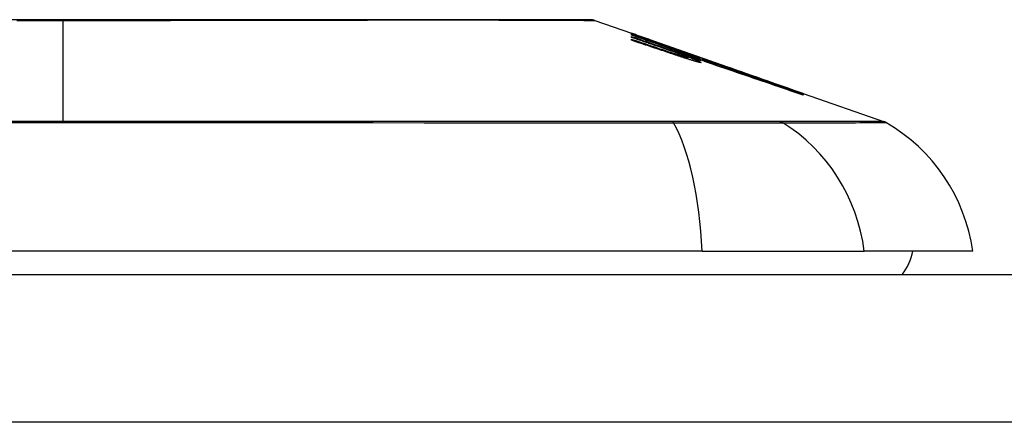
# Model space of a CAD drawing. Header units: inches. Extents: x 27 to 687, y 75 to 319.
# Tile 69 of 239: x 97.037 to 97.698, y 311.922 to 312.192. Entities that reach past the tile are written whole.
import ezdxf

# ---------------------------------------------------------------- set-up
doc = ezdxf.new("R2010")
doc.units = ezdxf.units.IN
doc.header["$MEASUREMENT"] = 0
doc.layers.add('Visible Edges(ANSI)', color=7, linetype='Continuous', lineweight=25)
doc.layers.add('Visible Tangent Edges(ANSI)', color=7, linetype='Continuous', lineweight=25)

msp = doc.modelspace()

# ---------------------------------------------------------------- linework, layer by layer
at = {"layer": 'Visible Edges(ANSI)'}
for p, q in [((97.4229, 312.19175), (97.44734, 312.18319)), ((97.44734, 312.18317), (97.44734, 312.18319)), ((97.44734, 312.18253), (97.44734, 312.18289)), ((97.44734, 312.18189), (97.44734, 312.18233)), ((97.46609, 312.17536), (97.44734, 312.18189)), ((97.44734, 312.18038), (97.44734, 312.18103)), ((97.44734, 312.17841), (97.44734, 312.17923)), ((97.45386, 312.18091), (97.49522, 312.16643)), ((97.46359, 312.17735), (97.46359, 312.17737)), ((97.46359, 312.17735), (97.46359, 312.17712)), ((97.47059, 312.17498), (97.47059, 312.17476)), ((97.47753, 312.17245), (97.47753, 312.17242)), ((97.47753, 312.17242), (97.47753, 312.17221)), ((97.48259, 312.16832), (97.48259, 312.16807)), ((97.49284, 312.16609), (97.48484, 312.16885)), ((97.48484, 312.16885), (97.48484, 312.16876)), ((97.48484, 312.16876), (97.48484, 312.16845)), ((97.48497, 312.16835), (97.48497, 312.16754)), ((97.48497, 312.16694), (97.48497, 312.16591)), ((97.49009, 312.16693), (97.49522, 312.16517)), ((97.49284, 312.16726), (97.49284, 312.16718)), ((97.49284, 312.16689), (97.49284, 312.16655)), ((97.49284, 312.16641), (97.49284, 312.16609)), ((97.49522, 312.16633), (97.49522, 312.16643)), ((97.49522, 312.16643), (97.56155, 312.14322)), ((97.49522, 312.16633), (97.49522, 312.16625)), ((97.49522, 312.16563), (97.49522, 312.16609)), ((97.49522, 312.16517), (97.49522, 312.16552)), ((97.49522, 312.16517), (97.49522, 312.16488)), ((97.49635, 312.16421), (97.49635, 312.16419)), ((97.56155, 312.14322), (97.56155, 312.1431)), ((97.56259, 312.14285), (97.56259, 312.14273)), ((97.56259, 312.14285), (97.61643, 312.12401)), ((97.56259, 312.1427), (97.56259, 312.14232)), ((97.56259, 312.14224), (97.56259, 312.14161)), ((97.49478, 312.0371), (96.6374, 312.0371)), ((97.49478, 312.0371), (97.60356, 312.0371)), ((97.67632, 312.0371), (97.60356, 312.0371)), ((92.91509, 312.02135), (158.52009, 312.02135))]:
    msp.add_line(p, q, dxfattribs=at)
at = {"layer": 'Visible Edges(ANSI)', "flags": 128}
for points in [[(97.42129, 312.19202), (97.42086, 312.19202), (97.41957, 312.19203), (97.41743, 312.19203), (97.41446, 312.19204), (97.41066, 312.19205), (97.40602, 312.19207), (97.40054, 312.19208), (97.39425, 312.19209), (97.38716, 312.19211), (97.3793, 312.19213), (97.37071, 312.19214), (97.36141, 312.19216), (97.35141, 312.19218), (97.34072, 312.19219), (97.32937, 312.19221), (97.31739, 312.19221), (97.30481, 312.19221), (97.29163, 312.19219), (97.27792, 312.19218), (97.26372, 312.19216), (97.24902, 312.19214), (97.23384, 312.19213), (97.21825, 312.19211), (97.2023, 312.19209), (97.18605, 312.19208), (97.16955, 312.19207), (97.15279, 312.19205), (97.13579, 312.19204), (97.1186, 312.19203), (97.10128, 312.19203), (97.08391, 312.19202), (97.06653, 312.19202), (97.04915, 312.19202), (97.03175, 312.19203)], [(97.44734, 312.18318), (97.44831, 312.18284), (97.44929, 312.1825), (97.45026, 312.18217), (97.45123, 312.18183), (97.4522, 312.18149), (97.45318, 312.18115), (97.45415, 312.18081), (97.45512, 312.18047), (97.4561, 312.18013), (97.45707, 312.17978), (97.45804, 312.17944), (97.45901, 312.1791), (97.45998, 312.17876), (97.46096, 312.17841), (97.46193, 312.17807), (97.46289, 312.17773), (97.46386, 312.17738), (97.46483, 312.17704), (97.46579, 312.17669), (97.46676, 312.17635), (97.46772, 312.17601), (97.46868, 312.17566), (97.46964, 312.17532), (97.47059, 312.17498)], [(97.46359, 312.17737), (97.46292, 312.17761), (97.46225, 312.17786), (97.46158, 312.1781), (97.4609, 312.17834), (97.46023, 312.17858), (97.45955, 312.17882), (97.45888, 312.17906), (97.4582, 312.1793), (97.45752, 312.17955), (97.45685, 312.17979), (97.45617, 312.18003), (97.45549, 312.18027), (97.45481, 312.18051), (97.45413, 312.18075), (97.45345, 312.181), (97.45278, 312.18124), (97.4521, 312.18148), (97.45142, 312.18172), (97.45074, 312.18196), (97.45006, 312.1822), (97.44938, 312.18244), (97.4487, 312.18269), (97.44802, 312.18293), (97.44734, 312.18317)], [(97.44734, 312.18289), (97.44802, 312.18266), (97.4487, 312.18243), (97.44938, 312.1822), (97.45005, 312.18197), (97.45073, 312.18174), (97.45141, 312.18151), (97.45209, 312.18128), (97.45277, 312.18105), (97.45344, 312.18082), (97.45412, 312.18059), (97.4548, 312.18036), (97.45548, 312.18012), (97.45616, 312.17989), (97.45683, 312.17966), (97.45751, 312.17943), (97.45819, 312.1792), (97.45886, 312.17897), (97.45954, 312.17873), (97.46022, 312.1785), (97.46089, 312.17827), (97.46157, 312.17804), (97.46224, 312.17781), (97.46292, 312.17758), (97.46359, 312.17735)], [(97.47074, 312.17471), (97.46978, 312.17503), (97.46881, 312.17536), (97.46784, 312.17569), (97.46687, 312.17602), (97.46589, 312.17634), (97.46492, 312.17667), (97.46395, 312.177), (97.46297, 312.17733), (97.462, 312.17765), (97.46102, 312.17798), (97.46005, 312.17831), (97.45907, 312.17864), (97.45809, 312.17896), (97.45711, 312.17929), (97.45614, 312.17961), (97.45516, 312.17994), (97.45418, 312.18027), (97.4532, 312.18059), (97.45223, 312.18091), (97.45125, 312.18124), (97.45027, 312.18156), (97.4493, 312.18189), (97.44832, 312.18221), (97.44734, 312.18253)], [(97.44734, 312.18233), (97.44923, 312.18167), (97.45113, 312.18101), (97.45302, 312.18035), (97.45492, 312.17968), (97.45681, 312.17902), (97.45871, 312.17835), (97.46061, 312.17769), (97.46251, 312.17702), (97.46441, 312.17636), (97.46631, 312.17569), (97.46821, 312.17503), (97.47011, 312.17436), (97.47201, 312.1737), (97.4739, 312.17304), (97.4758, 312.17237), (97.4777, 312.17171), (97.4796, 312.17104), (97.48149, 312.17038), (97.48339, 312.16972), (97.48528, 312.16905), (97.48718, 312.16839), (97.48907, 312.16773), (97.49096, 312.16707), (97.49284, 312.16641)], [(97.44734, 312.18103), (97.44854, 312.18062), (97.44974, 312.1802), (97.45093, 312.17979), (97.45213, 312.17938), (97.45333, 312.17896), (97.45453, 312.17855), (97.45573, 312.17814), (97.45693, 312.17772), (97.45813, 312.17731), (97.45933, 312.1769), (97.46053, 312.17648), (97.46172, 312.17607), (97.46292, 312.17566), (97.46412, 312.17524), (97.46532, 312.17483), (97.46652, 312.17441), (97.46772, 312.174), (97.46892, 312.17359), (97.47011, 312.17317), (97.47131, 312.17276), (97.47251, 312.17235), (97.4737, 312.17193), (97.4749, 312.17152), (97.47609, 312.17111)], [(97.46609, 312.17396), (97.46531, 312.17423), (97.46453, 312.1745), (97.46375, 312.17477), (97.46297, 312.17503), (97.46219, 312.1753), (97.46141, 312.17557), (97.46063, 312.17584), (97.45985, 312.1761), (97.45907, 312.17637), (97.45828, 312.17664), (97.4575, 312.1769), (97.45672, 312.17717), (97.45594, 312.17744), (97.45516, 312.17771), (97.45438, 312.17797), (97.45359, 312.17824), (97.45281, 312.17851), (97.45203, 312.17878), (97.45125, 312.17904), (97.45047, 312.17931), (97.44969, 312.17958), (97.44891, 312.17984), (97.44812, 312.18011), (97.44734, 312.18038)], [(97.44734, 312.17923), (97.44854, 312.17883), (97.44974, 312.17843), (97.45094, 312.17802), (97.45213, 312.17762), (97.45333, 312.17722), (97.45453, 312.17681), (97.45573, 312.17641), (97.45693, 312.17601), (97.45813, 312.1756), (97.45933, 312.1752), (97.46053, 312.1748), (97.46173, 312.17439), (97.46293, 312.17399), (97.46413, 312.17358), (97.46532, 312.17318), (97.46652, 312.17277), (97.46772, 312.17237), (97.46892, 312.17196), (97.47012, 312.17156), (97.47131, 312.17116), (97.47251, 312.17075), (97.4737, 312.17035), (97.4749, 312.16994), (97.47609, 312.16954)], [(97.47591, 312.16885), (97.47472, 312.16925), (97.47353, 312.16965), (97.47235, 312.17004), (97.47116, 312.17044), (97.46997, 312.17084), (97.46878, 312.17124), (97.46759, 312.17164), (97.4664, 312.17204), (97.46521, 312.17244), (97.46402, 312.17284), (97.46283, 312.17324), (97.46163, 312.17364), (97.46044, 312.17403), (97.45925, 312.17443), (97.45806, 312.17483), (97.45687, 312.17523), (97.45568, 312.17563), (97.45449, 312.17603), (97.45329, 312.17642), (97.4521, 312.17682), (97.45091, 312.17722), (97.44972, 312.17761), (97.44853, 312.17801), (97.44734, 312.17841)], [(97.48013, 312.17035), (97.47959, 312.17055), (97.47904, 312.17074), (97.47849, 312.17094), (97.47794, 312.17115), (97.47738, 312.17135), (97.47682, 312.17155), (97.47625, 312.17176), (97.47568, 312.17196), (97.47511, 312.17217), (97.47453, 312.17238), (97.47395, 312.17258), (97.47336, 312.17279), (97.47277, 312.173), (97.47218, 312.17322), (97.47158, 312.17343), (97.47098, 312.17364), (97.47038, 312.17385), (97.46978, 312.17407), (97.46917, 312.17428), (97.46856, 312.17449), (97.46795, 312.17471), (97.46733, 312.17492), (97.46671, 312.17514), (97.46609, 312.17536)], [(97.48013, 312.16901), (97.47959, 312.16921), (97.47904, 312.1694), (97.47849, 312.1696), (97.47794, 312.16981), (97.47738, 312.17001), (97.47681, 312.17021), (97.47625, 312.17041), (97.47567, 312.17062), (97.4751, 312.17082), (97.47452, 312.17103), (97.47394, 312.17124), (97.47335, 312.17144), (97.47276, 312.17165), (97.47217, 312.17186), (97.47157, 312.17207), (97.47098, 312.17228), (97.47037, 312.17249), (97.46977, 312.1727), (97.46916, 312.17291), (97.46855, 312.17312), (97.46794, 312.17333), (97.46733, 312.17354), (97.46671, 312.17375), (97.46609, 312.17396)], [(97.47059, 312.17498), (97.47152, 312.17466), (97.47245, 312.17434), (97.47338, 312.17402), (97.47431, 312.1737), (97.47524, 312.17338), (97.47617, 312.17306), (97.4771, 312.17273), (97.47803, 312.17241), (97.47896, 312.17209), (97.47989, 312.17177), (97.48082, 312.17145), (97.48174, 312.17112), (97.48267, 312.1708), (97.4836, 312.17048), (97.48453, 312.17016), (97.48546, 312.16984), (97.48638, 312.16951), (97.48731, 312.16919), (97.48823, 312.16887), (97.48916, 312.16855), (97.49008, 312.16823), (97.491, 312.1679), (97.49192, 312.16758), (97.49284, 312.16726)], [(97.49284, 312.16655), (97.49194, 312.16688), (97.49104, 312.16722), (97.49014, 312.16755), (97.48923, 312.16789), (97.48832, 312.16823), (97.4874, 312.16857), (97.48649, 312.16891), (97.48557, 312.16925), (97.48465, 312.16959), (97.48373, 312.16993), (97.4828, 312.17027), (97.48188, 312.17061), (97.48095, 312.17095), (97.48002, 312.1713), (97.47909, 312.17164), (97.47817, 312.17198), (97.47724, 312.17232), (97.47631, 312.17266), (97.47538, 312.173), (97.47445, 312.17335), (97.47352, 312.17369), (97.4726, 312.17403), (97.47167, 312.17437), (97.47074, 312.17471)], [(97.47609, 312.17111), (97.47634, 312.17102), (97.47659, 312.17094), (97.47683, 312.17085), (97.47708, 312.17077), (97.47733, 312.17069), (97.47758, 312.1706), (97.47783, 312.17052), (97.47808, 312.17043), (97.47833, 312.17035), (97.47858, 312.17027), (97.47882, 312.17018), (97.47907, 312.1701), (97.47932, 312.17002), (97.47957, 312.16994), (97.47981, 312.16986), (97.48006, 312.16978), (97.4803, 312.1697), (97.48055, 312.16962), (97.48079, 312.16954), (97.48103, 312.16946), (97.48127, 312.16939), (97.4815, 312.16931), (97.48174, 312.16923), (97.48197, 312.16916)], [(97.49284, 312.16718), (97.49221, 312.1674), (97.49157, 312.16762), (97.49093, 312.16784), (97.4903, 312.16806), (97.48966, 312.16828), (97.48902, 312.1685), (97.48839, 312.16872), (97.48775, 312.16894), (97.48711, 312.16916), (97.48647, 312.16938), (97.48583, 312.1696), (97.48519, 312.16982), (97.48456, 312.17004), (97.48392, 312.17026), (97.48328, 312.17048), (97.48264, 312.1707), (97.482, 312.17092), (97.48136, 312.17114), (97.48072, 312.17136), (97.48008, 312.17157), (97.47945, 312.17179), (97.47881, 312.17201), (97.47817, 312.17223), (97.47753, 312.17245)], [(97.47753, 312.17242), (97.47817, 312.17219), (97.47881, 312.17196), (97.47945, 312.17173), (97.48009, 312.1715), (97.48073, 312.17127), (97.48137, 312.17104), (97.48201, 312.17081), (97.48265, 312.17057), (97.48329, 312.17034), (97.48393, 312.17011), (97.48457, 312.16988), (97.48521, 312.16965), (97.48585, 312.16942), (97.48649, 312.16919), (97.48713, 312.16896), (97.48777, 312.16873), (97.4884, 312.16849), (97.48904, 312.16826), (97.48968, 312.16803), (97.49031, 312.1678), (97.49095, 312.16757), (97.49158, 312.16734), (97.49221, 312.16711), (97.49284, 312.16689)], [(97.48494, 312.16838), (97.48489, 312.16842), (97.48483, 312.16846), (97.48475, 312.1685), (97.48466, 312.16855), (97.48455, 312.1686), (97.48442, 312.16866), (97.48429, 312.16872), (97.48414, 312.16879), (97.48397, 312.16886), (97.48379, 312.16894), (97.4836, 312.16902), (97.4834, 312.1691), (97.48318, 312.16919), (97.48296, 312.16928), (97.48272, 312.16937), (97.48247, 312.16947), (97.48221, 312.16957), (97.48194, 312.16967), (97.48166, 312.16978), (97.48137, 312.16989), (97.48107, 312.17), (97.48076, 312.17011), (97.48045, 312.17023), (97.48013, 312.17035)], [(97.56259, 312.14273), (97.55928, 312.14389), (97.55594, 312.14506), (97.55258, 312.14623), (97.54921, 312.14741), (97.54582, 312.14859), (97.54241, 312.14978), (97.539, 312.15098), (97.53557, 312.15217), (97.53213, 312.15337), (97.52868, 312.15458), (97.52523, 312.15578), (97.52177, 312.15699), (97.51831, 312.1582), (97.51484, 312.15941), (97.51138, 312.16062), (97.50792, 312.16182), (97.50446, 312.16303), (97.50101, 312.16423), (97.49756, 312.16544), (97.49413, 312.16664), (97.4907, 312.16783), (97.48728, 312.16902), (97.48388, 312.17021), (97.48049, 312.17139)], [(97.48049, 312.17139), (97.48111, 312.17118), (97.48172, 312.17097), (97.48234, 312.17076), (97.48295, 312.17055), (97.48356, 312.17034), (97.48418, 312.17013), (97.48479, 312.16992), (97.48541, 312.16971), (97.48602, 312.1695), (97.48664, 312.16929), (97.48725, 312.16907), (97.48786, 312.16886), (97.48848, 312.16865), (97.48909, 312.16844), (97.4897, 312.16823), (97.49032, 312.16802), (97.49093, 312.16781), (97.49154, 312.1676), (97.49216, 312.16739), (97.49277, 312.16718), (97.49338, 312.16697), (97.49399, 312.16675), (97.49461, 312.16654), (97.49522, 312.16633)], [(97.48809, 312.16495), (97.4876, 312.1651), (97.4871, 312.16525), (97.48661, 312.16541), (97.4861, 312.16556), (97.4856, 312.16572), (97.4851, 312.16588), (97.48459, 312.16603), (97.48408, 312.16619), (97.48357, 312.16635), (97.48306, 312.16652), (97.48255, 312.16668), (97.48204, 312.16684), (97.48152, 312.16701), (97.48101, 312.16717), (97.4805, 312.16734), (97.47998, 312.1675), (97.47947, 312.16767), (97.47896, 312.16784), (97.47845, 312.16801), (97.47794, 312.16817), (97.47743, 312.16834), (97.47692, 312.16851), (97.47641, 312.16868), (97.47591, 312.16885)], [(97.47609, 312.16954), (97.47634, 312.16946), (97.47659, 312.16937), (97.47683, 312.16929), (97.47708, 312.16921), (97.47733, 312.16913), (97.47758, 312.16904), (97.47783, 312.16896), (97.47808, 312.16888), (97.47833, 312.1688), (97.47857, 312.16872), (97.47882, 312.16864), (97.47907, 312.16856), (97.47932, 312.16848), (97.47957, 312.1684), (97.47981, 312.16832), (97.48006, 312.16825), (97.4803, 312.16817), (97.48055, 312.16809), (97.48079, 312.16802), (97.48103, 312.16794), (97.48127, 312.16787), (97.4815, 312.1678), (97.48174, 312.16773), (97.48197, 312.16766)], [(97.48494, 312.16698), (97.48489, 312.16702), (97.48483, 312.16706), (97.48475, 312.16711), (97.48465, 312.16716), (97.48454, 312.16722), (97.48442, 312.16728), (97.48428, 312.16735), (97.48413, 312.16742), (97.48397, 312.16749), (97.48379, 312.16757), (97.4836, 312.16765), (97.4834, 312.16774), (97.48318, 312.16783), (97.48295, 312.16792), (97.48271, 312.16802), (97.48246, 312.16812), (97.48221, 312.16822), (97.48194, 312.16833), (97.48166, 312.16843), (97.48137, 312.16854), (97.48107, 312.16866), (97.48076, 312.16877), (97.48045, 312.16889), (97.48013, 312.16901)], [(97.48197, 312.16916), (97.4822, 312.16909), (97.48243, 312.16902), (97.48265, 312.16895), (97.48287, 312.16888), (97.48307, 312.16882), (97.48327, 312.16876), (97.48347, 312.1687), (97.48365, 312.16865), (97.48382, 312.1686), (97.48398, 312.16855), (97.48413, 312.16851), (97.48428, 312.16848), (97.4844, 312.16844), (97.48452, 312.16841), (97.48462, 312.16839), (97.48472, 312.16837), (97.48479, 312.16835), (97.48486, 312.16834), (97.48491, 312.16834), (97.48494, 312.16834), (97.48496, 312.16834), (97.48497, 312.16835), (97.48496, 312.16837), (97.48494, 312.16838)], [(97.48197, 312.16766), (97.4822, 312.16759), (97.48243, 312.16752), (97.48265, 312.16745), (97.48287, 312.16739), (97.48308, 312.16733), (97.48328, 312.16728), (97.48347, 312.16722), (97.48365, 312.16717), (97.48382, 312.16713), (97.48399, 312.16709), (97.48414, 312.16705), (97.48428, 312.16702), (97.48441, 312.16699), (97.48452, 312.16696), (97.48463, 312.16694), (97.48472, 312.16693), (97.4848, 312.16692), (97.48486, 312.16691), (97.48491, 312.16691), (97.48494, 312.16692), (97.48497, 312.16692), (97.48497, 312.16694), (97.48497, 312.16695), (97.48494, 312.16698)], [(97.48809, 312.16653), (97.48787, 312.16661), (97.48764, 312.16668), (97.48742, 312.16675), (97.48719, 312.16682), (97.48697, 312.1669), (97.48674, 312.16697), (97.48651, 312.16704), (97.48628, 312.16712), (97.48606, 312.16719), (97.48583, 312.16726), (97.4856, 312.16734), (97.48537, 312.16741), (97.48514, 312.16749), (97.48491, 312.16756), (97.48468, 312.16764), (97.48445, 312.16771), (97.48422, 312.16779), (97.48399, 312.16786), (97.48375, 312.16794), (97.48352, 312.16802), (97.48329, 312.16809), (97.48306, 312.16817), (97.48283, 312.16824), (97.48259, 312.16832)], [(97.48259, 312.16832), (97.48342, 312.16802), (97.48423, 312.16773), (97.48502, 312.16744), (97.48579, 312.16715), (97.48654, 312.16687), (97.48725, 312.1666), (97.48794, 312.16634), (97.4886, 312.16608), (97.48923, 312.16583), (97.48983, 312.1656), (97.49039, 312.16537), (97.49092, 312.16515), (97.49141, 312.16494), (97.49187, 312.16474), (97.49228, 312.16456), (97.49265, 312.16439), (97.49299, 312.16423), (97.49328, 312.16408), (97.49352, 312.16395), (97.49372, 312.16383), (97.49388, 312.16372), (97.49399, 312.16363), (97.49405, 312.16355), (97.49407, 312.16349)], [(97.48484, 312.16876), (97.48553, 312.16851), (97.4862, 312.16826), (97.48684, 312.16802), (97.48747, 312.16779), (97.48807, 312.16756), (97.48865, 312.16734), (97.48921, 312.16712), (97.48974, 312.16691), (97.49025, 312.16672), (97.49073, 312.16652), (97.49118, 312.16634), (97.4916, 312.16617), (97.49199, 312.166), (97.49235, 312.16585), (97.49268, 312.16571), (97.49297, 312.16557), (97.49323, 312.16545), (97.49346, 312.16534), (97.49365, 312.16524), (97.49381, 312.16515), (97.49393, 312.16507), (97.49401, 312.165), (97.49406, 312.16495), (97.49407, 312.16491)], [(97.48659, 312.16921), (97.48973, 312.16811), (97.49289, 312.16701), (97.49605, 312.16591), (97.49922, 312.16481), (97.5024, 312.1637), (97.50558, 312.16259), (97.50877, 312.16148), (97.51197, 312.16036), (97.51517, 312.15925), (97.51836, 312.15813), (97.52156, 312.15702), (97.52476, 312.1559), (97.52796, 312.15479), (97.53115, 312.15367), (97.53434, 312.15256), (97.53752, 312.15145), (97.54069, 312.15034), (97.54386, 312.14924), (97.54701, 312.14814), (97.55015, 312.14704), (97.55329, 312.14595), (97.5564, 312.14486), (97.55951, 312.14378), (97.56259, 312.1427)], [(97.49522, 312.16609), (97.49486, 312.16622), (97.4945, 312.16635), (97.49414, 312.16648), (97.49379, 312.16661), (97.49343, 312.16674), (97.49307, 312.16687), (97.49271, 312.167), (97.49235, 312.16713), (97.49199, 312.16726), (97.49163, 312.16739), (97.49127, 312.16752), (97.49091, 312.16765), (97.49055, 312.16778), (97.49019, 312.16791), (97.48983, 312.16804), (97.48947, 312.16817), (97.48911, 312.1683), (97.48875, 312.16843), (97.48839, 312.16856), (97.48803, 312.16869), (97.48767, 312.16882), (97.48731, 312.16895), (97.48695, 312.16908), (97.48659, 312.16921)], [(97.49407, 312.16491), (97.49405, 312.16489), (97.49401, 312.16489), (97.49395, 312.16489), (97.49386, 312.1649), (97.49375, 312.16491), (97.49361, 312.16494), (97.49345, 312.16497), (97.49328, 312.16501), (97.49307, 312.16506), (97.49285, 312.16512), (97.49261, 312.16518), (97.49235, 312.16525), (97.49207, 312.16533), (97.49177, 312.16541), (97.49146, 312.1655), (97.49113, 312.1656), (97.49079, 312.1657), (97.49044, 312.16581), (97.49007, 312.16592), (97.48969, 312.16603), (97.48931, 312.16615), (97.48891, 312.16628), (97.48851, 312.1664), (97.48809, 312.16653)], [(97.49407, 312.16349), (97.49406, 312.16347), (97.49402, 312.16346), (97.49395, 312.16345), (97.49387, 312.16345), (97.49376, 312.16346), (97.49362, 312.16348), (97.49347, 312.16351), (97.49329, 312.16354), (97.49309, 312.16358), (97.49287, 312.16363), (97.49263, 312.16368), (97.49237, 312.16375), (97.49209, 312.16382), (97.49179, 312.16389), (97.49148, 312.16397), (97.49116, 312.16406), (97.49081, 312.16416), (97.49046, 312.16426), (97.49009, 312.16436), (97.48971, 312.16447), (97.48932, 312.16458), (97.48892, 312.1647), (97.48851, 312.16483), (97.48809, 312.16495)], [(97.49634, 312.1642), (97.49635, 312.16423), (97.49632, 312.16426), (97.49628, 312.16431), (97.4962, 312.16436), (97.49611, 312.16443), (97.49599, 312.1645), (97.49584, 312.16457), (97.49567, 312.16466), (97.49548, 312.16475), (97.49527, 312.16485), (97.49503, 312.16496), (97.49477, 312.16507), (97.49449, 312.1652), (97.49419, 312.16532), (97.49386, 312.16546), (97.49352, 312.1656), (97.49315, 312.16575), (97.49277, 312.1659), (97.49237, 312.16606), (97.49195, 312.16622), (97.49151, 312.16639), (97.49105, 312.16657), (97.49058, 312.16675), (97.49009, 312.16693)], [(97.56259, 312.14232), (97.55984, 312.14327), (97.55707, 312.14423), (97.55429, 312.14519), (97.55151, 312.14616), (97.54872, 312.14713), (97.54592, 312.1481), (97.54311, 312.14907), (97.5403, 312.15005), (97.53748, 312.15102), (97.53466, 312.152), (97.53184, 312.15297), (97.52901, 312.15395), (97.52619, 312.15493), (97.52336, 312.15591), (97.52053, 312.15689), (97.5177, 312.15786), (97.51488, 312.15884), (97.51206, 312.15982), (97.50924, 312.16079), (97.50642, 312.16176), (97.50361, 312.16273), (97.50081, 312.1637), (97.49801, 312.16466), (97.49522, 312.16563)], [(97.49522, 312.16552), (97.49801, 312.16456), (97.50081, 312.1636), (97.50361, 312.16263), (97.50642, 312.16166), (97.50924, 312.16069), (97.51206, 312.15972), (97.51488, 312.15874), (97.5177, 312.15777), (97.52053, 312.15679), (97.52336, 312.15582), (97.52619, 312.15484), (97.52901, 312.15386), (97.53184, 312.15289), (97.53466, 312.15191), (97.53748, 312.15094), (97.5403, 312.14996), (97.54311, 312.14899), (97.54592, 312.14802), (97.54872, 312.14705), (97.55151, 312.14608), (97.55429, 312.14512), (97.55707, 312.14416), (97.55984, 312.1432), (97.56259, 312.14224)], [(97.56259, 312.14161), (97.55988, 312.14254), (97.55715, 312.14347), (97.55442, 312.14441), (97.55168, 312.14535), (97.54893, 312.14629), (97.54618, 312.14723), (97.54342, 312.14818), (97.54066, 312.14912), (97.53789, 312.15007), (97.53512, 312.15101), (97.53234, 312.15196), (97.52957, 312.15291), (97.52679, 312.15385), (97.52401, 312.1548), (97.52123, 312.15575), (97.51846, 312.15669), (97.51568, 312.15764), (97.51291, 312.15858), (97.51013, 312.15952), (97.50737, 312.16046), (97.5046, 312.1614), (97.50184, 312.16233), (97.49909, 312.16327), (97.49634, 312.1642)]]:
    msp.add_lwpolyline(points, dxfattribs=at)
at = {"layer": 'Visible Edges(ANSI)'}
for centre, radius, start, end in [((97.42127, 312.1871), 0.00492, 70.70995, 89.82686), ((97.61318, 312.11472), 0.00984, 60.18311, 70.70995), ((97.55935, 312.02078), 0.11811, 7.9413, 60.18311), ((97.59758, 312.04498), 0.03937, 323.1301, 348.46304)]:
    msp.add_arc(centre, radius, start, end, dxfattribs=at)
at = {"layer": 'Visible Tangent Edges(ANSI)'}
for p, q in [((97.06609, 312.19202), (97.06609, 312.19175)), ((97.06609, 312.12401), (97.06609, 312.19175)), ((97.47609, 312.17111), (97.47609, 312.17047)), ((97.47609, 312.16954), (97.47609, 312.16879)), ((97.48197, 312.16916), (97.48197, 312.16831)), ((97.48197, 312.16766), (97.48197, 312.16686)), ((97.47489, 312.12405), (97.47442, 312.12405)), ((97.54681, 312.12405), (97.54664, 312.12405)), ((158.52009, 311.92235), (92.91509, 311.92235))]:
    msp.add_line(p, q, dxfattribs=at)
at = {"layer": 'Visible Tangent Edges(ANSI)', "flags": 128}
for points in [[(97.03514, 312.19175), (97.04546, 312.19175), (97.05578, 312.19175), (97.06609, 312.19175)], [(97.06609, 312.19175), (97.07642, 312.19175), (97.08677, 312.19175), (97.09711, 312.19175), (97.10743, 312.19176), (97.11772, 312.19177), (97.12798, 312.19178), (97.13817, 312.19179), (97.1483, 312.1918), (97.15834, 312.19181), (97.16829, 312.19182), (97.17814, 312.19184), (97.18791, 312.19185), (97.19759, 312.19187), (97.20717, 312.19188), (97.21663, 312.1919), (97.22597, 312.19192), (97.23518, 312.19193), (97.24422, 312.19195), (97.25311, 312.19197), (97.26184, 312.19199), (97.27039, 312.192), (97.27876, 312.19202), (97.28696, 312.19204), (97.29496, 312.19205)], [(97.29496, 312.19205), (97.29697, 312.19206), (97.29896, 312.19206), (97.30095, 312.19206), (97.30292, 312.19207), (97.30488, 312.19207), (97.30682, 312.19207), (97.30875, 312.19207), (97.31067, 312.19207), (97.31258, 312.19207), (97.31447, 312.19208), (97.31635, 312.19208), (97.31822, 312.19208), (97.32007, 312.19208), (97.32191, 312.19208), (97.32374, 312.19207), (97.32555, 312.19207), (97.32735, 312.19207), (97.32913, 312.19207), (97.3309, 312.19207), (97.33266, 312.19207), (97.3344, 312.19206), (97.33613, 312.19206), (97.33785, 312.19206), (97.33955, 312.19205)], [(97.33955, 312.19205), (97.34606, 312.19204), (97.35235, 312.19202), (97.3584, 312.192), (97.3642, 312.19199), (97.36976, 312.19197), (97.37507, 312.19195), (97.38012, 312.19193), (97.38491, 312.19192), (97.38944, 312.1919), (97.39369, 312.19188), (97.39767, 312.19187), (97.40137, 312.19185), (97.40479, 312.19184), (97.40791, 312.19182), (97.41074, 312.19181), (97.41328, 312.1918), (97.41553, 312.19179), (97.41748, 312.19178), (97.41913, 312.19177), (97.42048, 312.19176), (97.42154, 312.19176), (97.42229, 312.19175), (97.42274, 312.19175), (97.4229, 312.19175)], [(97.06609, 312.12401), (97.0488, 312.12401), (97.03151, 312.12401)], [(97.47442, 312.12405), (97.45807, 312.12404), (97.44164, 312.12404), (97.42514, 312.12404), (97.40856, 312.12404), (97.39191, 312.12404), (97.37517, 312.12404), (97.35836, 312.12404), (97.34148, 312.12403), (97.32454, 312.12403), (97.30754, 312.12403), (97.29048, 312.12403), (97.27337, 312.12403), (97.25622, 312.12402), (97.23903, 312.12402), (97.22181, 312.12402), (97.20455, 312.12402), (97.18727, 312.12402), (97.16998, 312.12401), (97.15266, 312.12401), (97.13535, 312.12401), (97.11802, 312.12401), (97.10071, 312.12401), (97.0834, 312.12401), (97.06609, 312.12401)], [(97.54664, 312.12405), (97.5451, 312.12405), (97.54341, 312.12405), (97.54157, 312.12405), (97.53958, 312.12405), (97.53746, 312.12405), (97.53519, 312.12405), (97.53279, 312.12404), (97.53026, 312.12404), (97.5276, 312.12404), (97.52481, 312.12404), (97.5219, 312.12404), (97.51887, 312.12404), (97.51572, 312.12404), (97.51247, 312.12404), (97.50911, 312.12404), (97.50565, 312.12404), (97.50209, 312.12404), (97.49844, 312.12404), (97.4947, 312.12405), (97.49089, 312.12405), (97.48699, 312.12405), (97.48302, 312.12405), (97.47899, 312.12405), (97.47489, 312.12405)], [(97.61643, 312.12401), (97.61631, 312.12401), (97.61595, 312.12401), (97.61534, 312.12401), (97.61449, 312.12401), (97.61339, 312.12401), (97.61205, 312.12401), (97.61046, 312.12402), (97.60864, 312.12402), (97.60656, 312.12402), (97.60424, 312.12402), (97.60168, 312.12402), (97.59888, 312.12403), (97.59584, 312.12403), (97.59255, 312.12403), (97.58903, 312.12403), (97.58527, 312.12403), (97.58127, 312.12404), (97.57703, 312.12404), (97.57257, 312.12404), (97.56787, 312.12404), (97.56295, 312.12404), (97.55779, 312.12404), (97.55245, 312.12404), (97.54681, 312.12405)], [(97.03174, 312.12326), (97.06643, 312.12326), (97.10112, 312.12326), (97.13582, 312.12325), (97.17051, 312.12324), (97.20515, 312.12323), (97.23969, 312.12322), (97.27411, 312.1232), (97.30834, 312.12318), (97.34237, 312.12316), (97.37614, 312.12313), (97.40962, 312.12311), (97.4428, 312.12308), (97.47567, 312.12306)], [(97.47567, 312.12306), (97.47987, 312.12305), (97.484, 312.12304), (97.48807, 312.12303), (97.49206, 312.12302), (97.49598, 312.12301), (97.49981, 312.12301), (97.50355, 312.123), (97.5072, 312.123), (97.51074, 312.12299), (97.51418, 312.12299), (97.51752, 312.12299), (97.52074, 312.12299), (97.52383, 312.12299), (97.52681, 312.12299), (97.52965, 312.12299), (97.53237, 312.123), (97.53494, 312.123), (97.53738, 312.12301), (97.53968, 312.12301), (97.54183, 312.12302), (97.54383, 312.12303), (97.54568, 312.12304), (97.54737, 312.12305), (97.54891, 312.12306)], [(97.54891, 312.12306), (97.55447, 312.12308), (97.55984, 312.12308), (97.56497, 312.1231), (97.56987, 312.12311), (97.57454, 312.12312), (97.57898, 312.12313), (97.58319, 312.12315), (97.58716, 312.12316), (97.5909, 312.12317), (97.5944, 312.12318), (97.59766, 312.12319), (97.60068, 312.1232), (97.60346, 312.12321), (97.606, 312.12322), (97.6083, 312.12322), (97.61035, 312.12323), (97.61216, 312.12324), (97.61373, 312.12324), (97.61506, 312.12325), (97.61615, 312.12325), (97.61699, 312.12326), (97.61759, 312.12326), (97.61795, 312.12326), (97.61807, 312.12326)]]:
    msp.add_lwpolyline(points, dxfattribs=at)
at = {"layer": 'Visible Tangent Edges(ANSI)'}
for centre, major_axis, ratio, start_param, end_param in [((97.47405, 312.11453), (0.00003, 0.00984), 0.32572, 5.760249, 6.023956), ((97.54426, 312.11453), (-0.00008, 0.00984), 0.945463, 5.751833, 6.01554), ((97.45618, 312.02078), (0, 0.11811), 0.32996, 4.850991, 5.75935), ((97.49314, 312.02078), (0, 0.11811), 0.943995, 4.850991, 5.75935)]:
    msp.add_ellipse(centre, major_axis=major_axis, ratio=ratio, start_param=start_param, end_param=end_param, dxfattribs=at)

doc.saveas('drawing.dxf')
